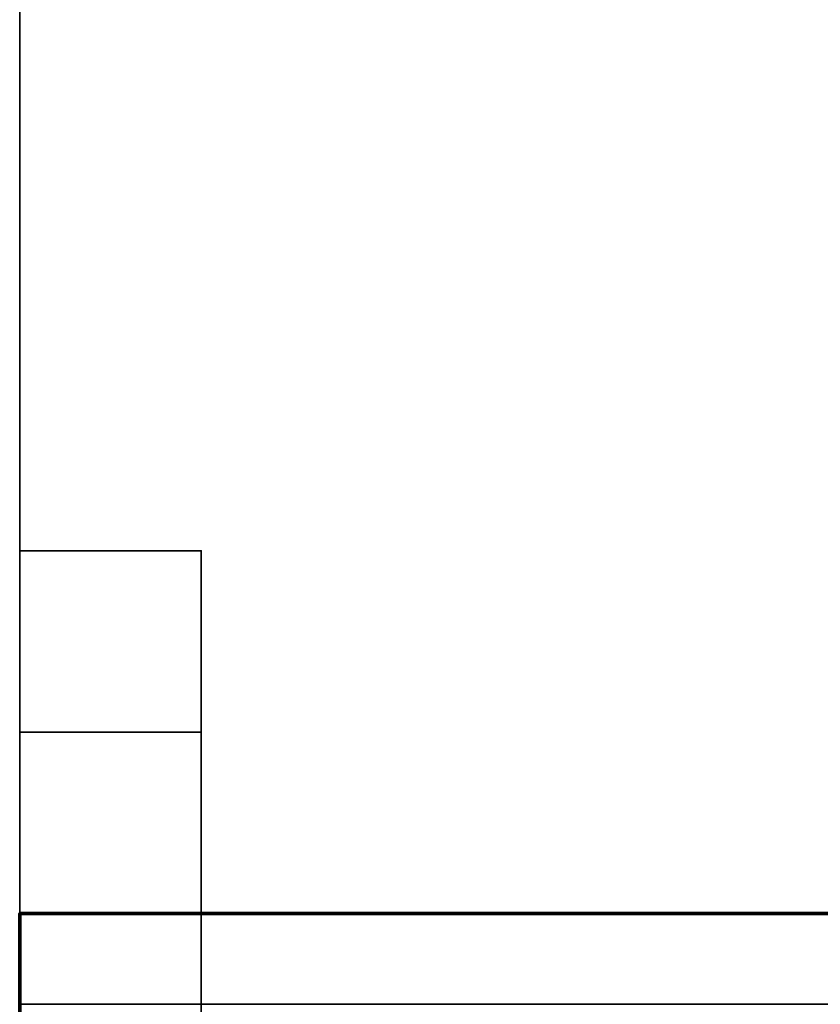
# Model space of a CAD drawing. Header units: millimetres. Extents: x -503 to 6703, y -110 to 193.
# Tile 223 of 256: x 314.5 to 323.32, y -3.5 to 7.35. Entities that reach past the tile are written whole.
import ezdxf

# ---------------------------------------------------------------- set-up
doc = ezdxf.new("R2010")
doc.units = ezdxf.units.MM
doc.layers.add('151', color=7, linetype='Continuous', true_color=0xffffff)

# ---------------------------------------------------------------- blocks, each defined once
blk = doc.blocks.new('UG_SURFACE_001')
at = {"layer": '151', "color": 252, "linetype": 'Continuous', "lineweight": 35}
for points in [[(502.5, -14, 2212.25), (502.5, 174.4, 2212.25), (-502.5, 174.4, 2212.25), (-502.5, -14, 2212.25)], [(-352.5, -14, 2062.25), (-352.5, 174.4, 2062.25), (352.5, 174.4, 2062.25), (352.5, -14, 2062.25)]]:
    blk.add_3dface(points, dxfattribs=at)
blk = doc.blocks.new('UG_SURFACE_068')
at = {"layer": '151', "color": 252, "linetype": 'Continuous', "lineweight": 35}
for points in [[(-314.5, -25.92, 2021.75), (314.5, -25.92, 2021.75), (314.5, 14.42, 2021.75), (-314.5, 14.42, 2021.75)], [(313, -25.92, 2020.25), (313, 14.42, 2020.25), (314.5, 14.42, 2021.75), (314.5, -25.92, 2021.75)]]:
    blk.add_3dface(points, dxfattribs=at)
blk = doc.blocks.new('UG_SURFACE_069')
at = {"layer": '151', "color": 252, "linetype": 'Continuous', "lineweight": 35}
for points in [[(314.5, 14.42, -7.75), (314.5, -25.92, -7.75), (313, -25.92, -7.75), (313, 14.42, -7.75)], [(313, 14.42, 2020.25), (313, -25.92, 2020.25), (314.5, -25.92, 2021.75), (314.5, 14.42, 2021.75)], [(314.5, -25.92, -7.75), (314.5, 14.42, -7.75), (314.5, -11.3, 324.325), (314.5, -12.649, 322.826)], [(314.5, 14.42, -7.75), (314.5, 14.42, 2021.75), (314.5, -10.65, 326.75)], [(314.5, -20.113, 328.249), (314.5, 14.42, 2021.75), (314.5, -10.65, 1511.75)], [(314.5, 14.42, 2021.75), (314.5, -11.896, 1764.995), (314.5, -10.887, 1763.249)], [(314.5, -10.65, 326.75), (314.5, -10.677, 326.243), (314.5, 14.42, -7.75)], [(314.5, -10.887, 1763.249), (314.5, -10.65, 1761.75), (314.5, 14.42, 2021.75)], [(314.5, -10.65, 1761.75), (314.5, -15.5, 1516.6), (314.5, -13.527, 1516.181), (314.5, 14.42, 2021.75)], [(314.5, -10.677, 326.243), (314.5, -11.3, 324.325), (314.5, 14.42, -7.75)], [(314.5, 14.42, 2021.75), (314.5, -25.92, 2021.75), (314.5, -15.5, 1766.6), (314.5, -13.527, 1766.181)], [(314.5, 14.42, 2021.75), (314.5, -11.896, 329.995), (314.5, -10.887, 328.249)], [(314.5, 14.42, 2021.75), (314.5, -15.5, 331.6), (314.5, -13.527, 331.181)], [(314.5, 14.42, 2021.75), (314.5, -19.104, 329.995), (314.5, -17.473, 331.181)], [(314.5, -20.113, 328.249), (314.5, -19.104, 329.995), (314.5, 14.42, 2021.75)], [(314.5, 14.42, 2021.75), (314.5, -11.896, 1514.995), (314.5, -10.887, 1513.249)], [(314.5, -13.527, 1766.181), (314.5, -11.896, 1764.995), (314.5, 14.42, 2021.75)], [(314.5, -13.527, 331.181), (314.5, -11.896, 329.995), (314.5, 14.42, 2021.75)], [(314.5, -10.887, 328.249), (314.5, -10.65, 326.75), (314.5, 14.42, 2021.75)], [(314.5, -17.473, 331.181), (314.5, -15.5, 331.6), (314.5, 14.42, 2021.75)], [(314.5, -13.527, 1516.181), (314.5, -11.896, 1514.995), (314.5, 14.42, 2021.75)], [(314.5, -10.887, 1513.249), (314.5, -10.65, 1511.75), (314.5, 14.42, 2021.75)]]:
    blk.add_3dface(points, dxfattribs=at)
blk = doc.blocks.new('UG_SURFACE_091')
at = {"layer": '151', "color": 18, "linetype": 'Continuous', "lineweight": 70}
for points in [[(314.5, -24.5, 309.25), (314.5, -24.5, 344.25), (314.5, -2.5, 344.25), (314.5, -2.5, 309.25)], [(314.5, -2.5, 344.25), (332.5, -2.5, 344.25), (332.5, -2.5, 309.25), (314.5, -2.5, 309.25)], [(314.5, -24.5, 309.25), (314.5, -2.5, 309.25), (332.5, -2.5, 309.25), (332.5, -27.5, 309.25)], [(332.5, -27.5, 344.25), (332.5, -2.5, 344.25), (314.5, -2.5, 344.25), (314.5, -24.5, 344.25)]]:
    blk.add_3dface(points, dxfattribs=at)
blk = doc.blocks.new('UG_SURFACE_092')
at = {"layer": '151', "color": 252, "linetype": 'Continuous', "lineweight": 35}
for points in [[(314.5, -23.5, 360.25), (316.5, -23.5, 360.25), (316.5, 1.5, 360.25), (314.5, 1.5, 360.25)], [(314.5, 1.5, 360.25), (314.5, 1.5, 350.25), (314.5, -0.5, 348.25), (314.5, -3.5, 348.25)], [(314.5, -3.5, 348.25), (314.5, -23.5, 360.25), (314.5, 1.5, 360.25)], [(314.5, 1.5, 350.25), (314.5, 1.5, 360.25), (316.5, 1.5, 360.25), (316.5, 1.5, 350.25)], [(316.5, 1.5, 350.25), (316.5, -0.5, 348.25), (314.5, -0.5, 348.25), (314.5, 1.5, 350.25)], [(314.5, -23.5, 293.25), (314.5, 1.5, 293.25), (316.5, 1.5, 293.25), (316.5, -23.5, 293.25)], [(314.5, 1.5, 293.25), (314.5, -23.5, 293.25), (314.5, -3.5, 305.25)], [(314.5, -3.5, 305.25), (314.5, -0.5, 305.25), (314.5, 1.5, 303.25), (314.5, 1.5, 293.25)], [(314.5, 1.5, 303.25), (316.5, 1.5, 303.25), (316.5, 1.5, 293.25), (314.5, 1.5, 293.25)], [(316.5, -0.5, 305.25), (316.5, 1.5, 303.25), (314.5, 1.5, 303.25), (314.5, -0.5, 305.25)], [(316.5, 1.5, 360.25), (316.5, -23.5, 360.25), (316.5, -3.5, 348.25)], [(316.5, -3.5, 348.25), (316.5, -0.5, 348.25), (316.5, 1.5, 350.25), (316.5, 1.5, 360.25)], [(316.5, 1.5, 293.25), (316.5, 1.5, 303.25), (316.5, -0.5, 305.25), (316.5, -3.5, 305.25)], [(316.5, -3.5, 305.25), (316.5, -23.5, 293.25), (316.5, 1.5, 293.25)], [(316.5, -0.5, 348.25), (316.5, -3.5, 348.25), (314.5, -3.5, 348.25), (314.5, -0.5, 348.25)], [(316.5, -3.5, 305.25), (316.5, -0.5, 305.25), (314.5, -0.5, 305.25), (314.5, -3.5, 305.25)]]:
    blk.add_3dface(points, dxfattribs=at)
blk = doc.blocks.new('UG_SURFACE_099')
at = {"layer": '151', "color": 18, "linetype": 'Continuous', "lineweight": 70}
for points in [[(314.5, -24.5, 1744.25), (314.5, -24.5, 1779.25), (314.5, -2.5, 1779.25), (314.5, -2.5, 1744.25)], [(314.5, -2.5, 1779.25), (332.5, -2.5, 1779.25), (332.5, -2.5, 1744.25), (314.5, -2.5, 1744.25)], [(314.5, -24.5, 1744.25), (314.5, -2.5, 1744.25), (332.5, -2.5, 1744.25), (332.5, -27.5, 1744.25)], [(332.5, -27.5, 1779.25), (332.5, -2.5, 1779.25), (314.5, -2.5, 1779.25), (314.5, -24.5, 1779.25)]]:
    blk.add_3dface(points, dxfattribs=at)
blk = doc.blocks.new('UG_SURFACE_100')
at = {"layer": '151', "color": 252, "linetype": 'Continuous', "lineweight": 35}
for points in [[(314.5, -23.5, 1795.25), (316.5, -23.5, 1795.25), (316.5, 1.5, 1795.25), (314.5, 1.5, 1795.25)], [(314.5, 1.5, 1795.25), (314.5, 1.5, 1785.25), (314.5, -0.5, 1783.25), (314.5, -3.5, 1783.25)], [(314.5, -3.5, 1783.25), (314.5, -23.5, 1795.25), (314.5, 1.5, 1795.25)], [(314.5, 1.5, 1785.25), (314.5, 1.5, 1795.25), (316.5, 1.5, 1795.25), (316.5, 1.5, 1785.25)], [(316.5, 1.5, 1785.25), (316.5, -0.5, 1783.25), (314.5, -0.5, 1783.25), (314.5, 1.5, 1785.25)], [(314.5, -23.5, 1728.25), (314.5, 1.5, 1728.25), (316.5, 1.5, 1728.25), (316.5, -23.5, 1728.25)], [(314.5, 1.5, 1728.25), (314.5, -23.5, 1728.25), (314.5, -3.5, 1740.25)], [(314.5, -3.5, 1740.25), (314.5, -0.5, 1740.25), (314.5, 1.5, 1738.25), (314.5, 1.5, 1728.25)], [(314.5, 1.5, 1738.25), (316.5, 1.5, 1738.25), (316.5, 1.5, 1728.25), (314.5, 1.5, 1728.25)], [(316.5, -0.5, 1740.25), (316.5, 1.5, 1738.25), (314.5, 1.5, 1738.25), (314.5, -0.5, 1740.25)], [(316.5, 1.5, 1795.25), (316.5, -23.5, 1795.25), (316.5, -3.5, 1783.25)], [(316.5, -3.5, 1783.25), (316.5, -0.5, 1783.25), (316.5, 1.5, 1785.25), (316.5, 1.5, 1795.25)], [(316.5, 1.5, 1728.25), (316.5, 1.5, 1738.25), (316.5, -0.5, 1740.25), (316.5, -3.5, 1740.25)], [(316.5, -3.5, 1740.25), (316.5, -23.5, 1728.25), (316.5, 1.5, 1728.25)], [(316.5, -0.5, 1783.25), (316.5, -3.5, 1783.25), (314.5, -3.5, 1783.25), (314.5, -0.5, 1783.25)], [(316.5, -3.5, 1740.25), (316.5, -0.5, 1740.25), (314.5, -0.5, 1740.25), (314.5, -3.5, 1740.25)]]:
    blk.add_3dface(points, dxfattribs=at)
blk = doc.blocks.new('UG_SURFACE_103')
at = {"layer": '151', "color": 18, "linetype": 'Continuous', "lineweight": 70}
for points in [[(314.5, -24.5, 1494.25), (314.5, -24.5, 1529.25), (314.5, -2.5, 1529.25), (314.5, -2.5, 1494.25)], [(314.5, -2.5, 1529.25), (332.5, -2.5, 1529.25), (332.5, -2.5, 1494.25), (314.5, -2.5, 1494.25)], [(314.5, -24.5, 1494.25), (314.5, -2.5, 1494.25), (332.5, -2.5, 1494.25), (332.5, -27.5, 1494.25)], [(332.5, -27.5, 1529.25), (332.5, -2.5, 1529.25), (314.5, -2.5, 1529.25), (314.5, -24.5, 1529.25)]]:
    blk.add_3dface(points, dxfattribs=at)
blk = doc.blocks.new('UG_SURFACE_104')
at = {"layer": '151', "color": 252, "linetype": 'Continuous', "lineweight": 35}
for points in [[(314.5, -23.5, 1545.25), (316.5, -23.5, 1545.25), (316.5, 1.5, 1545.25), (314.5, 1.5, 1545.25)], [(314.5, 1.5, 1545.25), (314.5, 1.5, 1535.25), (314.5, -0.5, 1533.25), (314.5, -3.5, 1533.25)], [(314.5, -3.5, 1533.25), (314.5, -23.5, 1545.25), (314.5, 1.5, 1545.25)], [(314.5, 1.5, 1535.25), (314.5, 1.5, 1545.25), (316.5, 1.5, 1545.25), (316.5, 1.5, 1535.25)], [(316.5, 1.5, 1535.25), (316.5, -0.5, 1533.25), (314.5, -0.5, 1533.25), (314.5, 1.5, 1535.25)], [(314.5, -23.5, 1478.25), (314.5, 1.5, 1478.25), (316.5, 1.5, 1478.25), (316.5, -23.5, 1478.25)], [(314.5, 1.5, 1478.25), (314.5, -23.5, 1478.25), (314.5, -3.5, 1490.25)], [(314.5, -3.5, 1490.25), (314.5, -0.5, 1490.25), (314.5, 1.5, 1488.25), (314.5, 1.5, 1478.25)], [(314.5, 1.5, 1488.25), (316.5, 1.5, 1488.25), (316.5, 1.5, 1478.25), (314.5, 1.5, 1478.25)], [(316.5, -0.5, 1490.25), (316.5, 1.5, 1488.25), (314.5, 1.5, 1488.25), (314.5, -0.5, 1490.25)], [(316.5, 1.5, 1545.25), (316.5, -23.5, 1545.25), (316.5, -3.5, 1533.25)], [(316.5, -3.5, 1533.25), (316.5, -0.5, 1533.25), (316.5, 1.5, 1535.25), (316.5, 1.5, 1545.25)], [(316.5, 1.5, 1478.25), (316.5, 1.5, 1488.25), (316.5, -0.5, 1490.25), (316.5, -3.5, 1490.25)], [(316.5, -3.5, 1490.25), (316.5, -23.5, 1478.25), (316.5, 1.5, 1478.25)], [(316.5, -0.5, 1533.25), (316.5, -3.5, 1533.25), (314.5, -3.5, 1533.25), (314.5, -0.5, 1533.25)], [(316.5, -3.5, 1490.25), (316.5, -0.5, 1490.25), (314.5, -0.5, 1490.25), (314.5, -3.5, 1490.25)]]:
    blk.add_3dface(points, dxfattribs=at)

msp = doc.modelspace()

# ---------------------------------------------------------------- linework, layer by layer
at = {"layer": '151', "color": 252, "linetype": 'Continuous', "lineweight": -3, "true_color": 0x939598}
for p, q in [((314.5, 1.5, 303.25), (314.5, 1.5, 293.25)), ((314.5, 1.5, 303.25), (316.5, 1.5, 303.25)), ((314.5, 1.5, 360.25), (314.5, 1.5, 350.25)), ((314.5, 1.5, 293.25), (316.5, 1.5, 293.25)), ((314.5, 1.5, 360.25), (316.5, 1.5, 360.25)), ((314.5, -23.5, 360.25), (314.5, 1.5, 360.25)), ((314.5, -23.5, 293.25), (314.5, 1.5, 293.25)), ((314.5, -0.5, 348.25), (314.5, 1.5, 350.25)), ((314.5, 1.5, 350.25), (316.5, 1.5, 350.25)), ((314.5, 1.5, 303.25), (314.5, -0.5, 305.25)), ((314.5, 1.5, 1738.25), (314.5, 1.5, 1728.25)), ((314.5, 1.5, 1738.25), (316.5, 1.5, 1738.25)), ((314.5, 1.5, 1795.25), (316.5, 1.5, 1795.25)), ((314.5, 1.5, 1785.25), (316.5, 1.5, 1785.25)), ((314.5, 1.5, 1728.25), (316.5, 1.5, 1728.25)), ((314.5, -23.5, 1728.25), (314.5, 1.5, 1728.25)), ((314.5, -23.5, 1795.25), (314.5, 1.5, 1795.25)), ((314.5, 1.5, 1795.25), (314.5, 1.5, 1785.25)), ((314.5, -0.5, 1783.25), (314.5, 1.5, 1785.25)), ((314.5, 1.5, 1738.25), (314.5, -0.5, 1740.25)), ((314.5, -0.5, 1533.25), (314.5, 1.5, 1535.25)), ((314.5, 1.5, 1488.25), (314.5, -0.5, 1490.25)), ((314.5, 1.5, 1488.25), (314.5, 1.5, 1478.25)), ((314.5, 1.5, 1488.25), (316.5, 1.5, 1488.25)), ((314.5, 1.5, 1535.25), (316.5, 1.5, 1535.25)), ((314.5, 1.5, 1478.25), (316.5, 1.5, 1478.25)), ((314.5, 1.5, 1545.25), (314.5, 1.5, 1535.25)), ((314.5, 1.5, 1545.25), (316.5, 1.5, 1545.25)), ((314.5, -23.5, 1478.25), (314.5, 1.5, 1478.25)), ((314.5, -23.5, 1545.25), (314.5, 1.5, 1545.25)), ((316.5, 1.5, 303.25), (316.5, 1.5, 293.25)), ((316.5, 1.5, 360.25), (316.5, 1.5, 350.25)), ((316.5, -23.5, 293.25), (316.5, 1.5, 293.25)), ((316.5, -0.5, 348.25), (316.5, 1.5, 350.25)), ((316.5, 1.5, 303.25), (316.5, -0.5, 305.25)), ((316.5, -23.5, 360.25), (316.5, 1.5, 360.25)), ((316.5, 1.5, 1738.25), (316.5, 1.5, 1728.25)), ((316.5, 1.5, 1795.25), (316.5, 1.5, 1785.25)), ((316.5, -0.5, 1783.25), (316.5, 1.5, 1785.25)), ((316.5, -23.5, 1728.25), (316.5, 1.5, 1728.25)), ((316.5, 1.5, 1738.25), (316.5, -0.5, 1740.25)), ((316.5, -23.5, 1795.25), (316.5, 1.5, 1795.25)), ((316.5, 1.5, 1488.25), (316.5, -0.5, 1490.25)), ((316.5, -23.5, 1545.25), (316.5, 1.5, 1545.25)), ((316.5, -0.5, 1533.25), (316.5, 1.5, 1535.25)), ((316.5, 1.5, 1488.25), (316.5, 1.5, 1478.25)), ((316.5, 1.5, 1545.25), (316.5, 1.5, 1535.25)), ((316.5, -23.5, 1478.25), (316.5, 1.5, 1478.25)), ((316.5, -23.5, 1545.25), (316.5, 1.5, 1545.25)), ((316.5, 1.5, 303.25), (316.5, 1.5, 293.25)), ((316.5, 1.5, 360.25), (316.5, 1.5, 350.25)), ((314.5, -0.5, 305.25), (316.5, -0.5, 305.25)), ((314.5, -3.5, 348.25), (314.5, -0.5, 348.25)), ((314.5, -0.5, 348.25), (316.5, -0.5, 348.25)), ((314.5, -0.5, 305.25), (314.5, -3.5, 305.25)), ((314.5, -0.5, 1740.25), (314.5, -3.5, 1740.25)), ((314.5, -0.5, 1740.25), (316.5, -0.5, 1740.25)), ((314.5, -3.5, 1783.25), (314.5, -0.5, 1783.25)), ((314.5, -0.5, 1783.25), (316.5, -0.5, 1783.25)), ((314.5, -0.5, 1533.25), (316.5, -0.5, 1533.25)), ((314.5, -0.5, 1490.25), (314.5, -3.5, 1490.25)), ((314.5, -0.5, 1490.25), (316.5, -0.5, 1490.25)), ((314.5, -3.5, 1533.25), (314.5, -0.5, 1533.25)), ((316.5, -0.5, 305.25), (316.5, -3.5, 305.25)), ((316.5, -3.5, 348.25), (316.5, -0.5, 348.25)), ((316.5, -0.5, 1740.25), (316.5, -3.5, 1740.25)), ((316.5, -3.5, 1783.25), (316.5, -0.5, 1783.25)), ((316.5, -0.5, 1490.25), (316.5, -3.5, 1490.25)), ((316.5, -3.5, 1533.25), (316.5, -0.5, 1533.25)), ((314.5, -2.5, 344.25), (314.5, -2.5, 309.25)), ((332.5, -2.5, 344.25), (314.5, -2.5, 344.25)), ((314.5, -24.5, 344.25), (314.5, -2.5, 344.25)), ((314.5, -24.5, 309.25), (314.5, -2.5, 309.25)), ((314.5, -2.5, 309.25), (332.5, -2.5, 309.25)), ((314.5, -2.5, 1744.25), (332.5, -2.5, 1744.25)), ((314.5, -2.5, 1779.25), (314.5, -2.5, 1744.25)), ((314.5, -24.5, 1744.25), (314.5, -2.5, 1744.25)), ((314.5, -24.5, 1779.25), (314.5, -2.5, 1779.25)), ((332.5, -2.5, 1779.25), (314.5, -2.5, 1779.25)), ((314.5, -24.5, 1529.25), (314.5, -2.5, 1529.25)), ((314.5, -2.5, 1494.25), (332.5, -2.5, 1494.25)), ((314.5, -2.5, 1529.25), (314.5, -2.5, 1494.25)), ((314.5, -24.5, 1494.25), (314.5, -2.5, 1494.25)), ((332.5, -2.5, 1529.25), (314.5, -2.5, 1529.25)), ((314.5, -3.5, 348.25), (316.5, -3.5, 348.25)), ((314.5, -3.5, 305.25), (316.5, -3.5, 305.25)), ((314.5, -3.5, 305.25), (314.5, -3.5, 306.25)), ((314.5, -3.5, 347.25), (314.5, -3.5, 348.25)), ((314.5, -3.5, 1782.25), (314.5, -3.5, 1783.25)), ((314.5, -3.5, 1783.25), (316.5, -3.5, 1783.25)), ((314.5, -3.5, 1740.25), (314.5, -3.5, 1741.25)), ((314.5, -3.5, 1740.25), (316.5, -3.5, 1740.25)), ((314.5, -3.5, 1490.25), (314.5, -3.5, 1491.25)), ((314.5, -3.5, 1533.25), (316.5, -3.5, 1533.25)), ((314.5, -3.5, 1532.25), (314.5, -3.5, 1533.25)), ((314.5, -3.5, 1490.25), (316.5, -3.5, 1490.25)), ((316.5, -3.5, 347.25), (316.5, -3.5, 348.25)), ((316.5, -3.5, 305.25), (316.5, -3.5, 306.25)), ((316.5, -3.5, 1782.25), (316.5, -3.5, 1783.25)), ((316.5, -3.5, 1740.25), (316.5, -3.5, 1741.25)), ((316.5, -3.5, 1490.25), (316.5, -3.5, 1491.25)), ((316.5, -3.5, 1532.25), (316.5, -3.5, 1533.25)), ((331.5, -3.5, 346.25), (317.5, -3.5, 346.25)), ((317.5, -3.5, 307.25), (331.5, -3.5, 307.25)), ((331.5, -3.5, 344.25), (317.5, -3.5, 344.25)), ((317.5, -3.5, 309.25), (331.5, -3.5, 309.25)), ((331.5, -3.5, 1781.25), (317.5, -3.5, 1781.25)), ((331.5, -3.5, 1779.25), (317.5, -3.5, 1779.25)), ((317.5, -3.5, 1744.25), (331.5, -3.5, 1744.25)), ((317.5, -3.5, 1742.25), (331.5, -3.5, 1742.25)), ((331.5, -3.5, 1531.25), (317.5, -3.5, 1531.25)), ((317.5, -3.5, 1492.25), (331.5, -3.5, 1492.25)), ((331.5, -3.5, 1529.25), (317.5, -3.5, 1529.25)), ((317.5, -3.5, 1494.25), (331.5, -3.5, 1494.25)), ((331.5, -3.5, 1781.25), (317.5, -3.5, 1781.25))]:
    msp.add_line(p, q, dxfattribs=at)
at = {"layer": '151', "color": 252, "linetype": 'Continuous', "lineweight": -3, "true_color": 0x939598, "extrusion": (0, 1, -9.91271e-16)}
for centre, radius, start, end in [((-317.5, 306.25, -3.5), 3, 0, 90), ((-317.5, 347.25, -3.5), 3, 270, 0), ((-317.5, 1741.25, -3.5), 3, 0, 90), ((-317.5, 1782.25, -3.5), 3, 270, 0), ((-317.5, 1491.25, -3.5), 3, 0, 90), ((-317.5, 1532.25, -3.5), 3, 270, 0), ((-317.5, 306.25, -3.5), 1, 0, 90), ((-317.5, 347.25, -3.5), 1, 270, 0), ((-317.5, 1741.25, -3.5), 1, 0, 90), ((-317.5, 1782.25, -3.5), 1, 270, 0), ((-317.5, 1491.25, -3.5), 1, 0, 90), ((-317.5, 1532.25, -3.5), 1, 270, 0)]:
    msp.add_arc(centre, radius, start, end, dxfattribs=at)

# ---------------------------------------------------------------- block references
at = {"layer": '151', "color": 252, "linetype": 'Continuous', "lineweight": -3, "true_color": 0x939598}
for name in ['UG_SURFACE_001', 'UG_SURFACE_068', 'UG_SURFACE_069', 'UG_SURFACE_092', 'UG_SURFACE_100', 'UG_SURFACE_104', 'UG_SURFACE_091', 'UG_SURFACE_099', 'UG_SURFACE_103']:
    msp.add_blockref(name, (0, 0), dxfattribs=at)

doc.saveas('drawing.dxf')
